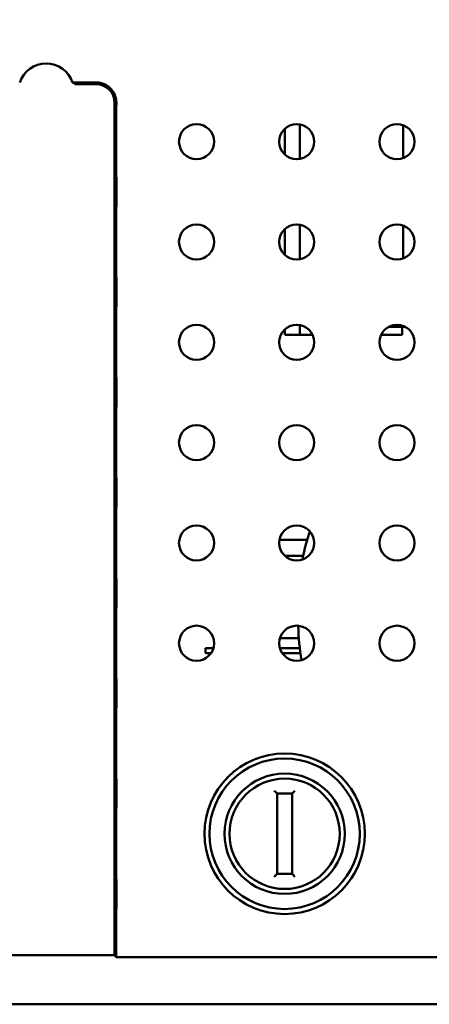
# Paper-space layout 'Sheet_1' of a CAD drawing. Header units: millimetres. Extents: x 0.8 to 58.3, y 0.8 to 58.3.
# Tile 85 of 128: x 33.6 to 35.2, y 42.8 to 46.6. Entities that reach past the tile are written whole.
import ezdxf

# ---------------------------------------------------------------- set-up
doc = ezdxf.new("R2010")
doc.units = ezdxf.units.MM
doc.layers.add('Dimension (ISO)', color=7, linetype='Continuous', lineweight=25)
doc.layers.add('Visible (ISO)', color=7, linetype='Continuous', lineweight=50)
doc.styles.add('Note Text (ANSI)', font='tahoma.ttf')
doc.dimstyles.new('Default (ISO)', dxfattribs={"dimtxt": 0.511811, "dimasz": 0.098425, "dimexe": 0.125, "dimexo": 0, "dimgap": 0.03, "dimtad": 1, "dimlfac": 25.4, "dimrnd": 1e-08, "dimzin": 0, "dimdsep": 46, "dimtxsty": 'Note Text (ANSI)', "dimcen": 0.09, "dimdle": 0.393701, "dimclrd": 256, "dimclre": 256, "dimclrt": 256, "dimazin": 0, "dimtfac": 0.269631, "dimtmove": 0, "dimatfit": 3, "dimfxl": 1, "dimtolj": 1, "dimtzin": 0, "dimlwd": -1, "dimlwe": -1, "dimarcsym": 0})

# ---------------------------------------------------------------- blocks, each defined once
blk = doc.blocks.new('*D7')
at = {"layer": 'Defpoints', "color": 0, "transparency": 16777216}
for p in [(37.573, 51.1379), (21.5092, 45.2419), (37.573, 45.2419)]:
    blk.add_point(p, dxfattribs=at)
at = {"layer": 'Dimension (ISO)', "transparency": 16777216}
for p, q in [((21.5092, 45.2419), (21.5092, 51.2629)), ((37.573, 45.2419), (37.573, 51.2629)), ((21.6076, 51.1379), (37.4746, 51.1379))]:
    blk.add_line(p, q, dxfattribs=at)
for points in [[(21.6076, 51.1543), (21.6076, 51.1215), (21.5092, 51.1379)], [(37.4746, 51.1543), (37.4746, 51.1215), (37.573, 51.1379)]]:
    blk.add_solid(points, dxfattribs=at)
at = {"layer": 'Dimension (ISO)', "transparency": 16777216, "insert": (25.7825, 51.8375), "char_height": 0.511811, "attachment_point": 1, "style": 'Note Text (ANSI)'}
blk.add_mtext('\\A1;408.02 mm [408.022 in]', dxfattribs=at)

psp = doc.layouts.new('Sheet_1')

# ---------------------------------------------------------------- linework, layer by layer
at = {"layer": 'Visible (ISO)'}
for p, q in [((33.87184, 46.39966), (33.77898, 46.39966)), ((33.87184, 46.39279), (33.80937, 46.39279)), ((33.9437, 46.32092), (33.9437, 42.97384)), ((33.95058, 46.04051), (33.95058, 46.29425)), ((34.67127, 46.23522), (34.67127, 46.09954)), ((35.07659, 46.23209), (35.07659, 46.10267)), ((34.61247, 46.21797), (34.61247, 46.11679)), ((33.95058, 45.64681), (33.95058, 45.90055)), ((34.67127, 45.84152), (34.67127, 45.70584)), ((35.07659, 45.83839), (35.07659, 45.70897)), ((34.61247, 45.82427), (34.61247, 45.72309)), ((33.95058, 45.25311), (33.95058, 45.50685)), ((34.67127, 45.44782), (34.67127, 45.40951)), ((34.61247, 45.43057), (34.61247, 45.40951)), ((34.61247, 45.40951), (34.67127, 45.40951)), ((34.72149, 45.40951), (34.67127, 45.40951)), ((35.07338, 45.40951), (34.99069, 45.40951)), ((35.02095, 45.441), (35.06802, 45.441)), ((35.06802, 45.4472), (35.06802, 45.441)), ((35.06802, 45.441), (35.08492, 45.441)), ((35.07338, 45.441), (35.07338, 45.40951)), ((33.95058, 44.85941), (33.95058, 45.11314)), ((33.95058, 44.46571), (33.95058, 44.71944)), ((34.69975, 44.60439), (34.59136, 44.60439)), ((34.68459, 44.5414), (34.61311, 44.5414)), ((33.95058, 44.07201), (33.95058, 44.32574)), ((34.66749, 44.21856), (34.59321, 44.21856)), ((34.33156, 44.17919), (34.30099, 44.17919)), ((34.30099, 44.15951), (34.30099, 44.17919)), ((34.67124, 44.17919), (34.59321, 44.17919)), ((34.32208, 44.15951), (34.30099, 44.15951)), ((34.67363, 44.15951), (34.6027, 44.15951)), ((33.95058, 43.67831), (33.95058, 43.93204)), ((34.57096, 43.61946), (34.57653, 43.61389)), ((34.58209, 43.60832), (34.57653, 43.61389)), ((34.58209, 43.29336), (34.58209, 43.60832)), ((34.58209, 43.60832), (34.64115, 43.60832)), ((34.64115, 43.60832), (34.64672, 43.61389)), ((34.64115, 43.60832), (34.64115, 43.29336)), ((34.64672, 43.61389), (34.65228, 43.61946)), ((33.95058, 43.28461), (33.95058, 43.53834)), ((34.57096, 43.28223), (34.57653, 43.2878)), ((34.58209, 43.29336), (34.57653, 43.2878)), ((34.64115, 43.29336), (34.58209, 43.29336)), ((34.64115, 43.29336), (34.64672, 43.2878)), ((34.65228, 43.28223), (34.64672, 43.2878)), ((33.95058, 43.14464), (33.95058, 42.96696)), ((33.9437, 42.97384), (25.13855, 42.97384)), ((33.95058, 42.96696), (33.9437, 42.97384)), ((33.95058, 42.96696), (35.32028, 42.96696)), ((23.35828, 42.78155), (35.72398, 42.78155))]:
    psp.add_line(p, q, dxfattribs=at)
for centre, radius in [((34.26554, 46.16738), 0.0689), ((34.65924, 46.16738), 0.0689), ((35.05294, 46.16738), 0.0689), ((34.26554, 45.77368), 0.0689), ((34.65924, 45.77368), 0.0689), ((35.05294, 45.77368), 0.0689), ((34.26554, 45.37998), 0.0689), ((34.65924, 45.37998), 0.0689), ((35.05294, 45.37998), 0.0689), ((34.26554, 44.98628), 0.0689), ((34.65924, 44.98628), 0.0689), ((35.05294, 44.98628), 0.0689), ((34.26554, 44.59258), 0.0689), ((34.65924, 44.59258), 0.0689), ((35.05294, 44.59258), 0.0689), ((34.26554, 44.19888), 0.0689), ((34.65924, 44.19888), 0.0689), ((35.05294, 44.19888), 0.0689), ((34.61162, 43.45084), 0.31496), ((34.61162, 43.45084), 0.29528), ((34.61162, 43.45084), 0.23622), ((34.61162, 43.45084), 0.21654)]:
    psp.add_circle(centre, radius, dxfattribs=at)
for centre, radius, start, end in [((33.67499, 46.36423), 0.10986, 18.81536, 161.18464), ((33.87184, 46.32092), 0.07874, 40.5914, 90), ((33.87184, 46.32092), 0.07187, 0, 90)]:
    psp.add_arc(centre, radius, start, end, dxfattribs=at)
for centre, major_axis, start_param, end_param in [((34.82875, 44.31699), (0, 0.46063), 0.7980767, 1.0961044), ((34.82875, 44.31699), (0, 0.46063), 1.6783001, 1.9829998), ((34.32921, 44.14376), (0, 0.0315), 1.0471976, 1.2052519)]:
    psp.add_ellipse(centre, major_axis=major_axis, ratio=0.3583679, start_param=start_param, end_param=end_param, dxfattribs=at)
for points in [[(33.78909, 46.39313), (33.788, 46.39386), (33.7858, 46.39532), (33.78243, 46.3975), (33.78014, 46.39894), (33.77898, 46.39966)], [(33.95064, 46.32092), (33.9506, 46.31238), (33.95058, 46.30266), (33.95058, 46.29425)]]:
    psp.add_open_spline(points, degree=3, dxfattribs=at)
for points, knots in [([(33.78909, 46.39313), (33.78916, 46.39309), (33.78974, 46.39304), (33.79159, 46.39297), (33.79326, 46.39292), (33.79679, 46.39286), (33.79929, 46.39283), (33.80392, 46.3928), (33.80687, 46.39279), (33.80937, 46.39279)], [-0.148781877, -0.148781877, -0.148781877, -0.148781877, -0.131463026, -0.131463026, -0.112777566, -0.112777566, -0.093805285, -0.093805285, -0.074714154, -0.074714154, -0.074714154, -0.074714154]), ([(33.95064, 46.32092), (33.95065, 46.32382), (33.95051, 46.32673), (33.95002, 46.33123), (33.9498, 46.33281), (33.94939, 46.33522), (33.94923, 46.33603), (33.94893, 46.33751), (33.94878, 46.33818), (33.94844, 46.33965), (33.94824, 46.34045), (33.94761, 46.34277), (33.94716, 46.34427), (33.94451, 46.35217), (33.94146, 46.3585), (33.93543, 46.3675), (33.93349, 46.36999), (33.93163, 46.37216)], [-0.466133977, -0.466133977, -0.466133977, -0.466133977, -0.451672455, -0.451672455, -0.443850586, -0.443850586, -0.439864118, -0.439864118, -0.436577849, -0.436577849, -0.432657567, -0.432657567, -0.425127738, -0.425127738, -0.392658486, -0.392658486, -0.377032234, -0.377032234, -0.377032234, -0.377032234]), ([(33.95058, 45.90055), (33.95058, 45.91027), (33.95061, 45.92174), (33.95069, 45.93648), (33.95072, 45.94283), (33.95078, 45.95161), (33.9508, 45.95545), (33.95085, 45.96306), (33.95087, 45.9668), (33.95087, 45.97053), (33.95087, 45.97426), (33.95085, 45.978), (33.9508, 45.98561), (33.95078, 45.98945), (33.95072, 45.99823), (33.95069, 46.00458), (33.95061, 46.01932), (33.95058, 46.03079), (33.95058, 46.04051)], [0.93360374, 0.93360374, 0.93360374, 0.93360374, 1.00770845, 1.00770845, 1.05016614, 1.05016614, 1.07858408, 1.07858408, 1.10700201, 1.10700201, 1.10700201, 1.13541994, 1.13541994, 1.16383788, 1.16383788, 1.20629557, 1.20629557, 1.28040029, 1.28040029, 1.28040029, 1.28040029]), ([(33.95058, 45.50685), (33.95058, 45.51657), (33.95061, 45.52804), (33.95069, 45.54278), (33.95072, 45.54913), (33.95078, 45.55791), (33.9508, 45.56174), (33.95085, 45.56936), (33.95087, 45.5731), (33.95087, 45.57683), (33.95087, 45.58056), (33.95085, 45.5843), (33.9508, 45.59191), (33.95078, 45.59575), (33.95072, 45.60452), (33.95069, 45.61088), (33.95061, 45.62562), (33.95058, 45.63709), (33.95058, 45.64681)], [0.93360374, 0.93360374, 0.93360374, 0.93360374, 1.00770845, 1.00770845, 1.05016614, 1.05016614, 1.07858408, 1.07858408, 1.10700201, 1.10700201, 1.10700201, 1.13541994, 1.13541994, 1.16383788, 1.16383788, 1.20629557, 1.20629557, 1.28040029, 1.28040029, 1.28040029, 1.28040029]), ([(33.95058, 45.11314), (33.95058, 45.12287), (33.95061, 45.13433), (33.95069, 45.14908), (33.95072, 45.15543), (33.95078, 45.16421), (33.9508, 45.16804), (33.95085, 45.17566), (33.95087, 45.1794), (33.95087, 45.18313), (33.95087, 45.18686), (33.95085, 45.19059), (33.9508, 45.19821), (33.95078, 45.20204), (33.95072, 45.21082), (33.95069, 45.21718), (33.95061, 45.23192), (33.95058, 45.24339), (33.95058, 45.25311)], [0.93360374, 0.93360374, 0.93360374, 0.93360374, 1.00770845, 1.00770845, 1.05016614, 1.05016614, 1.07858408, 1.07858408, 1.10700201, 1.10700201, 1.10700201, 1.13541994, 1.13541994, 1.16383788, 1.16383788, 1.20629557, 1.20629557, 1.28040029, 1.28040029, 1.28040029, 1.28040029]), ([(33.95058, 44.71944), (33.95058, 44.72917), (33.95061, 44.74063), (33.95069, 44.75538), (33.95072, 44.76173), (33.95078, 44.77051), (33.9508, 44.77434), (33.95085, 44.78196), (33.95087, 44.7857), (33.95087, 44.78943), (33.95087, 44.79316), (33.95085, 44.79689), (33.9508, 44.80451), (33.95078, 44.80834), (33.95072, 44.81712), (33.95069, 44.82348), (33.95061, 44.83822), (33.95058, 44.84968), (33.95058, 44.85941)], [0.93360374, 0.93360374, 0.93360374, 0.93360374, 1.00770845, 1.00770845, 1.05016614, 1.05016614, 1.07858408, 1.07858408, 1.10700201, 1.10700201, 1.10700201, 1.13541994, 1.13541994, 1.16383788, 1.16383788, 1.20629557, 1.20629557, 1.28040029, 1.28040029, 1.28040029, 1.28040029]), ([(33.95058, 44.32574), (33.95058, 44.33547), (33.95061, 44.34693), (33.95069, 44.36168), (33.95072, 44.36803), (33.95078, 44.37681), (33.9508, 44.38064), (33.95085, 44.38826), (33.95087, 44.392), (33.95087, 44.39573), (33.95087, 44.39946), (33.95085, 44.40319), (33.9508, 44.41081), (33.95078, 44.41464), (33.95072, 44.42342), (33.95069, 44.42978), (33.95061, 44.44452), (33.95058, 44.45598), (33.95058, 44.46571)], [0.93360374, 0.93360374, 0.93360374, 0.93360374, 1.00770845, 1.00770845, 1.05016614, 1.05016614, 1.07858408, 1.07858408, 1.10700201, 1.10700201, 1.10700201, 1.13541994, 1.13541994, 1.16383788, 1.16383788, 1.20629557, 1.20629557, 1.28040029, 1.28040029, 1.28040029, 1.28040029]), ([(33.95058, 43.93204), (33.95058, 43.94177), (33.95061, 43.95323), (33.95069, 43.96797), (33.95072, 43.97433), (33.95078, 43.98311), (33.9508, 43.98694), (33.95085, 43.99456), (33.95087, 43.9983), (33.95087, 44.00203), (33.95087, 44.00575), (33.95085, 44.00949), (33.9508, 44.01711), (33.95078, 44.02094), (33.95072, 44.02972), (33.95069, 44.03608), (33.95061, 44.05082), (33.95058, 44.06228), (33.95058, 44.07201)], [0.93360374, 0.93360374, 0.93360374, 0.93360374, 1.00770845, 1.00770845, 1.05016614, 1.05016614, 1.07858408, 1.07858408, 1.10700201, 1.10700201, 1.10700201, 1.13541994, 1.13541994, 1.16383788, 1.16383788, 1.20629557, 1.20629557, 1.28040029, 1.28040029, 1.28040029, 1.28040029]), ([(33.95058, 43.53834), (33.95058, 43.54807), (33.95061, 43.55953), (33.95069, 43.57427), (33.95072, 43.58063), (33.95078, 43.58941), (33.9508, 43.59324), (33.95085, 43.60086), (33.95087, 43.6046), (33.95087, 43.60832), (33.95087, 43.61205), (33.95085, 43.61579), (33.9508, 43.62341), (33.95078, 43.62724), (33.95072, 43.63602), (33.95069, 43.64238), (33.95061, 43.65712), (33.95058, 43.66858), (33.95058, 43.67831)], [0.93360374, 0.93360374, 0.93360374, 0.93360374, 1.00770845, 1.00770845, 1.05016614, 1.05016614, 1.07858408, 1.07858408, 1.10700201, 1.10700201, 1.10700201, 1.13541994, 1.13541994, 1.16383788, 1.16383788, 1.20629557, 1.20629557, 1.28040029, 1.28040029, 1.28040029, 1.28040029]), ([(33.95058, 43.14464), (33.95058, 43.15437), (33.95061, 43.16583), (33.95069, 43.18057), (33.95072, 43.18693), (33.95078, 43.19571), (33.9508, 43.19954), (33.95085, 43.20716), (33.95087, 43.21089), (33.95087, 43.21462), (33.95087, 43.21835), (33.95085, 43.22209), (33.9508, 43.22971), (33.95078, 43.23354), (33.95072, 43.24232), (33.95069, 43.24867), (33.95061, 43.26342), (33.95058, 43.27488), (33.95058, 43.28461)], [0.93360374, 0.93360374, 0.93360374, 0.93360374, 1.00770845, 1.00770845, 1.05016614, 1.05016614, 1.07858408, 1.07858408, 1.10700201, 1.10700201, 1.10700201, 1.13541994, 1.13541994, 1.16383788, 1.16383788, 1.20629557, 1.20629557, 1.28040029, 1.28040029, 1.28040029, 1.28040029])]:
    psp.add_open_spline(points, degree=3, knots=knots, dxfattribs=at)

# ---------------------------------------------------------------- dimensions: what is measured, and where the dimension line sits
at = {"layer": 'Dimension (ISO)'}
dim = psp.add_linear_dim(base=(37.57305, 51.13791), p1=(21.50921, 45.24186), p2=(37.57305, 45.24186), angle=180, text='<> mm [408.022 in]', dimstyle='Default (ISO)', override={"dimgap": 0.03, "dimdec": 2, "dimlfac": 25.4, "dimpost": '', "dimtol": 0, "dimlim": 0, "dimtp": 0, "dimtm": 0, "dimtdec": 2, "dimtofl": 0, "dimatfit": 1}, dxfattribs=at)
dim.commit()
dim.dimension.update_dxf_attribs({"geometry": '*D7', "text_midpoint": (29.54113, 51.13791), "dimtype": 160})

doc.saveas('drawing.dxf')
